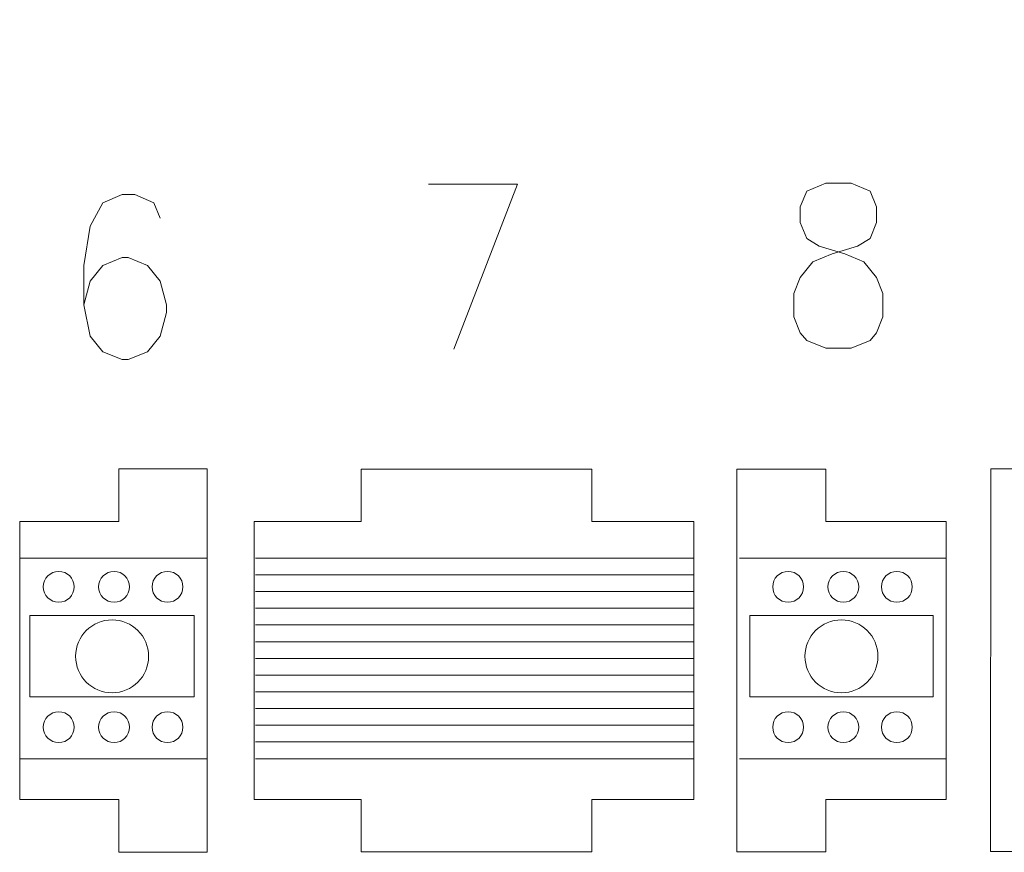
# Model space of a CAD drawing. Header units: inches. Extents: x -7 to 6.8, y -5.2 to 5.1.
# Tile 6 of 37: x -0.7 to 1.7, y -5.2 to -3.2. Entities that reach past the tile are written whole.
import ezdxf

# ---------------------------------------------------------------- set-up
doc = ezdxf.new("R2010")
doc.units = ezdxf.units.IN
doc.header["$MEASUREMENT"] = 0
doc.layers.add('Layer 1', color=7, linetype='Continuous')

msp = doc.modelspace()

# ---------------------------------------------------------------- linework, layer by layer
at = {"layer": 'Layer 1', "color": 5, "lineweight": 9}
for points in [[(-0.6733, -4.8468), (-0.267, -4.8468), (-0.267, -4.6455), (-0.6733, -4.6455), (-0.6733, -4.8468)], [(1.108, -4.8468), (1.5617, -4.8468), (1.5617, -4.6455), (1.108, -4.6455), (1.108, -4.8468)]]:
    msp.add_lwpolyline(points, close=True, dxfattribs=at)
for centre in [(-0.6021, -4.5743), (-0.4653, -4.5743), (-0.333, -4.5743), (1.2029, -4.5743), (1.3396, -4.5743), (1.472, -4.5743), (-0.6021, -4.9215), (-0.4653, -4.9215), (-0.333, -4.9215), (1.2029, -4.9215), (1.3396, -4.9215), (1.472, -4.9215)]:
    msp.add_ellipse(centre, major_axis=(0, 0.0382), ratio=1, dxfattribs=at)
at = {"layer": 'Layer 1', "color": 1, "lineweight": 9}
for centre in [(-0.4701, -4.7462), (1.3348, -4.7462)]:
    msp.add_ellipse(centre, major_axis=(0, 0.0903), ratio=1, dxfattribs=at)
at = {"layer": 'Layer 1', "lineweight": 9}
for points, knots in [([(4.3788, -1.7689), (4.3788, -1.7689), (4.4057, -1.7657), (4.4057, -1.7657), (4.4057, -1.7657), (4.4057, -1.7657), (4.4413, -1.8081), (4.4413, -1.8081), (4.4413, -1.8081), (4.4413, -1.8081), (4.473, -1.8509), (4.473, -1.8509), (4.473, -1.8509), (4.473, -1.8509), (4.5015, -1.894), (4.5015, -1.894), (4.5015, -1.894), (4.5015, -1.894), (4.5268, -1.9375), (4.5268, -1.9375), (4.5268, -1.9375), (4.5268, -1.9375), (4.5483, -1.9806), (4.5483, -1.9806), (4.5483, -1.9806), (4.5483, -1.9806), (4.5667, -2.0234), (4.5667, -2.0234), (4.5667, -2.0234), (4.5667, -2.0234), (4.5813, -2.0656), (4.5813, -2.0656), (4.5813, -2.0656), (4.5813, -2.0656), (4.5776, -2.0777), (4.5776, -2.0777), (4.5776, -2.0777), (4.5776, -2.0777), (4.5856, -2.1153), (4.5856, -2.1153), (4.5856, -2.1153), (4.5856, -2.1153), (4.5925, -2.1637), (4.5925, -2.1637), (4.5925, -2.1637), (4.5925, -2.1637), (4.5926, -2.1664), (4.5926, -2.1664), (4.5926, -2.1664), (4.5926, -2.1664), (4.598, -2.1964), (4.598, -2.1964), (4.598, -2.1964), (4.598, -2.1964), (4.6017, -2.2381), (4.6017, -2.2381), (4.6017, -2.2381), (4.6017, -2.2381), (4.6016, -2.2795), (4.6016, -2.2795), (4.6016, -2.2795), (4.6016, -2.2795), (4.6004, -2.3028), (4.6004, -2.3028), (4.6004, -2.3028), (4.6004, -2.3028), (4.9876, -3.2423), (4.9876, -3.2423), (4.9876, -3.2423), (4.9876, -3.2423), (4.9838, -3.2747), (4.9838, -3.2747), (4.9838, -3.2747), (4.9838, -3.2747), (4.9427, -3.2923), (4.9427, -3.2923), (4.9427, -3.2923), (4.9427, -3.2923), (4.9331, -3.3743), (4.9331, -3.3743), (4.9331, -3.3743), (4.9331, -3.3743), (4.9635, -3.4479), (4.9635, -3.4479), (4.9635, -3.4479), (4.9635, -3.4479), (4.9598, -3.4802), (4.9598, -3.4802), (4.9598, -3.4802), (4.9598, -3.4802), (4.8308, -3.5356), (4.8308, -3.5356), (4.8308, -3.5356), (4.8308, -3.5356), (4.8304, -3.5384), (4.8304, -3.5384), (4.8304, -3.5384), (4.8304, -3.5384), (4.8001, -3.5513), (4.8001, -3.5513), (4.8001, -3.5513), (4.8001, -3.5513), (4.4464, -3.2847), (4.4464, -3.2847), (4.4464, -3.2847), (4.4464, -3.2847), (4.396, -3.2847), (4.396, -3.2847), (4.396, -3.2847), (4.396, -3.2847), (4.413, -3.2976), (4.413, -3.2976), (4.413, -3.2976), (4.413, -3.2976), (4.4666, -3.3063), (4.4666, -3.3063), (4.4666, -3.3063), (4.4666, -3.3063), (4.5742, -3.3875), (4.5742, -3.3875), (4.5742, -3.3875), (4.5742, -3.3875), (4.5704, -3.4198), (4.5704, -3.4198), (4.5704, -3.4198), (4.5704, -3.4198), (4.5665, -3.4529), (4.5665, -3.4529), (4.5665, -3.4529), (4.5665, -3.4529), (4.5386, -3.4647), (4.5386, -3.4647), (4.5386, -3.4647), (4.5386, -3.4647), (4.522, -3.6069), (4.522, -3.6069), (4.522, -3.6069), (4.522, -3.6069), (4.5485, -3.6272), (4.5485, -3.6272), (4.5485, -3.6272), (4.5485, -3.6272), (4.5447, -3.6595), (4.5447, -3.6595), (4.5447, -3.6595), (4.5447, -3.6595), (4.5143, -3.6724), (4.5143, -3.6724), (4.5143, -3.6724), (4.5143, -3.6724), (4.5121, -3.6713), (4.5121, -3.6713), (4.5121, -3.6713), (4.5121, -3.6713), (4.3914, -3.7228), (4.3914, -3.7228), (4.3914, -3.7228), (4.3914, -3.7228), (3.2095, -3.3607), (3.2095, -3.3607), (3.2095, -3.3607), (3.2095, -3.3607), (3.1578, -3.3615), (3.1578, -3.3615), (3.1578, -3.3615), (3.1578, -3.3615), (3.1033, -3.3598), (3.1033, -3.3598), (3.1033, -3.3598), (3.1033, -3.3598), (3.0479, -3.3592), (3.0479, -3.3592), (3.0479, -3.3592), (3.0479, -3.3592), (3.0623, -3.37), (3.0623, -3.37), (3.0623, -3.37), (3.0623, -3.37), (3.0383, -3.4022), (3.0383, -3.4022), (3.0383, -3.4022), (3.0383, -3.4022), (3.024, -3.3911), (3.024, -3.3911), (3.024, -3.3911), (3.024, -3.3911), (2.9963, -3.4277), (2.9963, -3.4277), (2.9963, -3.4277), (2.9963, -3.4277), (2.9617, -3.4432), (2.9617, -3.4432), (2.9617, -3.4432), (2.9617, -3.4432), (2.9616, -3.4439), (2.9616, -3.4439), (2.9616, -3.4439), (2.9616, -3.4439), (2.9312, -3.4568), (2.9312, -3.4568), (2.9312, -3.4568), (2.9312, -3.4568), (2.9304, -3.4565), (2.9304, -3.4565), (2.9304, -3.4565), (2.9304, -3.4565), (2.8961, -3.4706), (2.8961, -3.4706), (2.8961, -3.4706), (2.8961, -3.4706), (2.8774, -3.457), (2.8774, -3.457), (2.8774, -3.457), (2.8774, -3.457), (2.7771, -3.4256), (2.7771, -3.4256), (2.7771, -3.4256), (2.7771, -3.4256), (2.7608, -3.4329), (2.7608, -3.4329), (2.7608, -3.4329), (2.7608, -3.4329), (2.7386, -3.4421), (2.7386, -3.4421), (2.7386, -3.4421), (2.7386, -3.4421), (2.6853, -3.4311), (2.6853, -3.4311), (2.6853, -3.4311), (2.6853, -3.4311), (2.6716, -3.421), (2.6716, -3.421), (2.6716, -3.421), (2.6716, -3.421), (2.6634, -3.4317), (2.6634, -3.4317), (2.6634, -3.4317), (2.6634, -3.4317), (2.5759, -3.366), (2.5759, -3.366), (2.5759, -3.366), (2.5759, -3.366), (2.2775, -3.1419), (2.2775, -3.1419), (2.2775, -3.1419), (2.2775, -3.1419), (2.212, -3.1144), (2.212, -3.1144), (2.212, -3.1144), (2.212, -3.1144), (2.1461, -3.084), (2.1461, -3.084), (2.1461, -3.084), (2.1461, -3.084), (2.0826, -3.0532), (2.0826, -3.0532), (2.0826, -3.0532), (2.0826, -3.0532), (2.0596, -3.0559), (2.0596, -3.0559), (2.0596, -3.0559), (2.0596, -3.0559), (2.0424, -3.043), (2.0424, -3.043), (2.0424, -3.043), (2.0424, -3.043), (2.0154, -3.0229), (2.0154, -3.0229), (2.0154, -3.0229), (2.0154, -3.0229), (2.0085, -3.0258), (2.0085, -3.0258), (2.0085, -3.0258), (2.0085, -3.0258), (1.9283, -3.0382), (1.9283, -3.0382), (1.9283, -3.0382), (1.9283, -3.0382), (1.7748, -2.9227), (1.7748, -2.9227), (1.7748, -2.9227), (1.7748, -2.9227), (1.7057, -2.7929), (1.7057, -2.7929), (1.7057, -2.7929), (1.7057, -2.7929), (1.7087, -2.7671), (1.7087, -2.7671), (1.7087, -2.7671), (1.7087, -2.7671), (1.7029, -2.7683), (1.7029, -2.7683), (1.7029, -2.7683), (1.7029, -2.7683), (1.6572, -2.7201), (1.6572, -2.7201), (1.6572, -2.7201), (1.6572, -2.7201), (1.6199, -2.6721), (1.6199, -2.6721), (1.6199, -2.6721), (1.6199, -2.6721), (1.5866, -2.6237), (1.5866, -2.6237), (1.5866, -2.6237), (1.5866, -2.6237), (1.5571, -2.575), (1.5571, -2.575), (1.5571, -2.575), (1.5571, -2.575), (1.5323, -2.5268), (1.5323, -2.5268), (1.5323, -2.5268), (1.5323, -2.5268), (1.5115, -2.4784), (1.5115, -2.4784), (1.5115, -2.4784), (1.5115, -2.4784), (1.4973, -2.433), (1.4973, -2.433), (1.4973, -2.433), (1.4973, -2.433), (1.487, -2.3873), (1.487, -2.3873), (1.487, -2.3873), (1.487, -2.3873), (1.4806, -2.3421), (1.4806, -2.3421), (1.4806, -2.3421), (1.4806, -2.3421), (1.4772, -2.298), (1.4772, -2.298), (1.4772, -2.298), (1.4772, -2.298), (1.478, -2.268), (1.478, -2.268), (1.478, -2.268), (1.478, -2.268), (1.4754, -2.2666), (1.4754, -2.2666), (1.4754, -2.2666), (1.4754, -2.2666), (1.3502, -2.1427), (1.3502, -2.1427), (1.3502, -2.1427), (1.3502, -2.1427), (1.3585, -2.1116), (1.3585, -2.1116), (1.3585, -2.1116), (1.3585, -2.1116), (1.3626, -2.0965), (1.3626, -2.0965), (1.3626, -2.0965), (1.3626, -2.0965), (1.3651, -2.075), (1.3651, -2.075), (1.3651, -2.075), (1.3651, -2.075), (1.3747, -2.0402), (1.3747, -2.0402), (1.3747, -2.0402), (1.3747, -2.0402), (1.3865, -2.0057), (1.3865, -2.0057), (1.3865, -2.0057), (1.3865, -2.0057), (1.3954, -1.9833), (1.3954, -1.9833), (1.3954, -1.9833), (1.3954, -1.9833), (1.4076, -1.9589), (1.4076, -1.9589), (1.4076, -1.9589), (1.4076, -1.9589), (1.4119, -1.9217), (1.4119, -1.9217), (1.4119, -1.9217), (1.4119, -1.9217), (1.3854, -1.9018), (1.3854, -1.9018), (1.3854, -1.9018), (1.3854, -1.9018), (1.3873, -1.8717), (1.3873, -1.8717), (1.3873, -1.8717), (1.3873, -1.8717), (1.3874, -1.838), (1.3874, -1.838), (1.3874, -1.838), (1.3874, -1.838), (1.4016, -1.7897), (1.4016, -1.7897), (1.4016, -1.7897), (1.4016, -1.7897), (1.4205, -1.742), (1.4205, -1.742), (1.4205, -1.742), (1.4205, -1.742), (1.4432, -1.6947), (1.4432, -1.6947), (1.4432, -1.6947), (1.4432, -1.6947), (1.4706, -1.6472), (1.4706, -1.6472), (1.4706, -1.6472), (1.4706, -1.6472), (1.5017, -1.6016), (1.5017, -1.6016), (1.5017, -1.6016), (1.5017, -1.6016), (1.5374, -1.5559), (1.5374, -1.5559), (1.5374, -1.5559), (1.5374, -1.5559), (1.5769, -1.5121), (1.5769, -1.5121), (1.5769, -1.5121), (1.5769, -1.5121), (1.5831, -1.514), (1.5831, -1.514), (1.5831, -1.514), (1.5831, -1.514), (1.6248, -1.4768), (1.6248, -1.4768), (1.6248, -1.4768), (1.6248, -1.4768), (1.6705, -1.44), (1.6705, -1.44), (1.6705, -1.44), (1.6705, -1.44), (1.72, -1.4044), (1.72, -1.4044), (1.72, -1.4044), (1.72, -1.4044), (1.7723, -1.3707), (1.7723, -1.3707), (1.7723, -1.3707), (1.7723, -1.3707), (1.8284, -1.3383), (1.8284, -1.3383), (1.8284, -1.3383), (1.8284, -1.3383), (1.8875, -1.3069), (1.8875, -1.3069), (1.8875, -1.3069), (1.8875, -1.3069), (1.9488, -1.2766), (1.9488, -1.2766), (1.9488, -1.2766), (1.9488, -1.2766), (1.9488, -1.2747), (1.9488, -1.2747), (1.9488, -1.2747), (1.9488, -1.2747), (2.0118, -1.2501), (2.0118, -1.2501), (2.0118, -1.2501), (2.0118, -1.2501), (2.0769, -1.2272), (2.0769, -1.2272), (2.0769, -1.2272), (2.0769, -1.2272), (2.1441, -1.2062), (2.1441, -1.2062), (2.1441, -1.2062), (2.1441, -1.2062), (2.2135, -1.187), (2.2135, -1.187), (2.2135, -1.187), (2.2135, -1.187), (2.2849, -1.1696), (2.2849, -1.1696), (2.2849, -1.1696), (2.2849, -1.1696), (2.3579, -1.1532), (2.3579, -1.1532), (2.3579, -1.1532), (2.3579, -1.1532), (2.4336, -1.1394), (2.4336, -1.1394), (2.4336, -1.1394), (2.4336, -1.1394), (2.435, -1.141), (2.435, -1.141), (2.435, -1.141), (2.435, -1.141), (2.4351, -1.1334), (2.4351, -1.1334), (2.4351, -1.1334), (2.4351, -1.1334), (2.519, -1.1237), (2.519, -1.1237), (2.519, -1.1237), (2.519, -1.1237), (2.6048, -1.1173), (2.6048, -1.1173), (2.6048, -1.1173), (2.6048, -1.1173), (2.6912, -1.1118), (2.6912, -1.1118), (2.6912, -1.1118), (2.6912, -1.1118), (2.7797, -1.1097), (2.7797, -1.1097), (2.7797, -1.1097), (2.7797, -1.1097), (2.8678, -1.1098), (2.8678, -1.1098), (2.8678, -1.1098), (2.8678, -1.1098), (2.9574, -1.1117), (2.9574, -1.1117), (2.9574, -1.1117), (2.9574, -1.1117), (3.0474, -1.116), (3.0474, -1.116), (3.0474, -1.116), (3.0474, -1.116), (3.1893, -1.1965), (3.1893, -1.1965), (3.1893, -1.1965), (3.1893, -1.1965), (3.1881, -1.2136), (3.1881, -1.2136), (3.1881, -1.2136), (3.1881, -1.2136), (3.1881, -1.2136), (3.1881, -1.2136), (3.1881, -1.2136), (3.1881, -1.2136), (3.2502, -1.2232), (3.2502, -1.2232), (3.2502, -1.2232), (3.2502, -1.2232), (3.313, -1.2337), (3.313, -1.2337), (3.313, -1.2337), (3.313, -1.2337), (3.3945, -1.2503), (3.3945, -1.2503), (3.3945, -1.2503), (3.4211, -1.2555), (3.4473, -1.2615), (3.4737, -1.2673), (3.4737, -1.2673), (3.4737, -1.2673), (3.5329, -1.282), (3.5329, -1.282), (3.5329, -1.282), (3.5329, -1.282), (3.5919, -1.2975), (3.5919, -1.2975), (3.5919, -1.2975), (3.5919, -1.2975), (3.5924, -1.2999), (3.5924, -1.2999), (3.5924, -1.2999), (3.5924, -1.2999), (3.6668, -1.3242), (3.6668, -1.3242), (3.6668, -1.3242), (3.6668, -1.3242), (3.7395, -1.3499), (3.7395, -1.3499), (3.7395, -1.3499), (3.7395, -1.3499), (3.8097, -1.3769), (3.8097, -1.3769), (3.8097, -1.3769), (3.8097, -1.3769), (3.8789, -1.406), (3.8789, -1.406), (3.8789, -1.406), (3.8789, -1.406), (3.9449, -1.4356), (3.9449, -1.4356), (3.9449, -1.4356), (3.9449, -1.4356), (4.0108, -1.4679), (4.0108, -1.4679), (4.0108, -1.4679), (4.0108, -1.4679), (4.0321, -1.4637), (4.0321, -1.4637), (4.0321, -1.4637), (4.0321, -1.4637), (4.0479, -1.4761), (4.0479, -1.4761), (4.0479, -1.4761), (4.0479, -1.4761), (4.0486, -1.4758), (4.0486, -1.4758), (4.0486, -1.4758), (4.0486, -1.4758), (4.0718, -1.4932), (4.0718, -1.4932), (4.0718, -1.4932), (4.0718, -1.4932), (4.0814, -1.489), (4.0814, -1.489), (4.0814, -1.489), (4.0814, -1.489), (4.1679, -1.4765), (4.1679, -1.4765), (4.1679, -1.4765), (4.1679, -1.4765), (4.3179, -1.5892), (4.3179, -1.5892), (4.3179, -1.5892), (4.3179, -1.5892), (4.385, -1.7157), (4.385, -1.7157), (4.385, -1.7157), (4.385, -1.7157), (4.3788, -1.7689), (4.3788, -1.7689)], [0, 0, 0, 0, 0.006452, 0.006452, 0.006452, 0.006452, 0.012903, 0.012903, 0.012903, 0.012903, 0.019355, 0.019355, 0.019355, 0.019355, 0.025806, 0.025806, 0.025806, 0.025806, 0.032258, 0.032258, 0.032258, 0.032258, 0.03871, 0.03871, 0.03871, 0.03871, 0.045161, 0.045161, 0.045161, 0.045161, 0.051613, 0.051613, 0.051613, 0.051613, 0.058065, 0.058065, 0.058065, 0.058065, 0.064516, 0.064516, 0.064516, 0.064516, 0.070968, 0.070968, 0.070968, 0.070968, 0.077419, 0.077419, 0.077419, 0.077419, 0.083871, 0.083871, 0.083871, 0.083871, 0.090323, 0.090323, 0.090323, 0.090323, 0.096774, 0.096774, 0.096774, 0.096774, 0.103226, 0.103226, 0.103226, 0.103226, 0.109677, 0.109677, 0.109677, 0.109677, 0.116129, 0.116129, 0.116129, 0.116129, 0.122581, 0.122581, 0.122581, 0.122581, 0.129032, 0.129032, 0.129032, 0.129032, 0.135484, 0.135484, 0.135484, 0.135484, 0.141935, 0.141935, 0.141935, 0.141935, 0.148387, 0.148387, 0.148387, 0.148387, 0.154839, 0.154839, 0.154839, 0.154839, 0.16129, 0.16129, 0.16129, 0.16129, 0.167742, 0.167742, 0.167742, 0.167742, 0.174194, 0.174194, 0.174194, 0.174194, 0.180645, 0.180645, 0.180645, 0.180645, 0.187097, 0.187097, 0.187097, 0.187097, 0.193548, 0.193548, 0.193548, 0.193548, 0.2, 0.2, 0.2, 0.2, 0.206452, 0.206452, 0.206452, 0.206452, 0.212903, 0.212903, 0.212903, 0.212903, 0.219355, 0.219355, 0.219355, 0.219355, 0.225806, 0.225806, 0.225806, 0.225806, 0.232258, 0.232258, 0.232258, 0.232258, 0.23871, 0.23871, 0.23871, 0.23871, 0.245161, 0.245161, 0.245161, 0.245161, 0.251613, 0.251613, 0.251613, 0.251613, 0.258065, 0.258065, 0.258065, 0.258065, 0.264516, 0.264516, 0.264516, 0.264516, 0.270968, 0.270968, 0.270968, 0.270968, 0.277419, 0.277419, 0.277419, 0.277419, 0.283871, 0.283871, 0.283871, 0.283871, 0.290323, 0.290323, 0.290323, 0.290323, 0.296774, 0.296774, 0.296774, 0.296774, 0.303226, 0.303226, 0.303226, 0.303226, 0.309677, 0.309677, 0.309677, 0.309677, 0.316129, 0.316129, 0.316129, 0.316129, 0.322581, 0.322581, 0.322581, 0.322581, 0.329032, 0.329032, 0.329032, 0.329032, 0.335484, 0.335484, 0.335484, 0.335484, 0.341935, 0.341935, 0.341935, 0.341935, 0.348387, 0.348387, 0.348387, 0.348387, 0.354839, 0.354839, 0.354839, 0.354839, 0.36129, 0.36129, 0.36129, 0.36129, 0.367742, 0.367742, 0.367742, 0.367742, 0.374194, 0.374194, 0.374194, 0.374194, 0.380645, 0.380645, 0.380645, 0.380645, 0.387097, 0.387097, 0.387097, 0.387097, 0.393548, 0.393548, 0.393548, 0.393548, 0.4, 0.4, 0.4, 0.4, 0.406452, 0.406452, 0.406452, 0.406452, 0.412903, 0.412903, 0.412903, 0.412903, 0.419355, 0.419355, 0.419355, 0.419355, 0.425806, 0.425806, 0.425806, 0.425806, 0.432258, 0.432258, 0.432258, 0.432258, 0.43871, 0.43871, 0.43871, 0.43871, 0.445161, 0.445161, 0.445161, 0.445161, 0.451613, 0.451613, 0.451613, 0.451613, 0.458065, 0.458065, 0.458065, 0.458065, 0.464516, 0.464516, 0.464516, 0.464516, 0.470968, 0.470968, 0.470968, 0.470968, 0.477419, 0.477419, 0.477419, 0.477419, 0.483871, 0.483871, 0.483871, 0.483871, 0.490323, 0.490323, 0.490323, 0.490323, 0.496774, 0.496774, 0.496774, 0.496774, 0.503226, 0.503226, 0.503226, 0.503226, 0.509677, 0.509677, 0.509677, 0.509677, 0.516129, 0.516129, 0.516129, 0.516129, 0.522581, 0.522581, 0.522581, 0.522581, 0.529032, 0.529032, 0.529032, 0.529032, 0.535484, 0.535484, 0.535484, 0.535484, 0.541935, 0.541935, 0.541935, 0.541935, 0.548387, 0.548387, 0.548387, 0.548387, 0.554839, 0.554839, 0.554839, 0.554839, 0.56129, 0.56129, 0.56129, 0.56129, 0.567742, 0.567742, 0.567742, 0.567742, 0.574194, 0.574194, 0.574194, 0.574194, 0.580645, 0.580645, 0.580645, 0.580645, 0.587097, 0.587097, 0.587097, 0.587097, 0.593548, 0.593548, 0.593548, 0.593548, 0.6, 0.6, 0.6, 0.6, 0.606452, 0.606452, 0.606452, 0.606452, 0.612903, 0.612903, 0.612903, 0.612903, 0.619355, 0.619355, 0.619355, 0.619355, 0.625806, 0.625806, 0.625806, 0.625806, 0.632258, 0.632258, 0.632258, 0.632258, 0.63871, 0.63871, 0.63871, 0.63871, 0.645161, 0.645161, 0.645161, 0.645161, 0.651613, 0.651613, 0.651613, 0.651613, 0.658065, 0.658065, 0.658065, 0.658065, 0.664516, 0.664516, 0.664516, 0.664516, 0.670968, 0.670968, 0.670968, 0.670968, 0.677419, 0.677419, 0.677419, 0.677419, 0.683871, 0.683871, 0.683871, 0.683871, 0.690323, 0.690323, 0.690323, 0.690323, 0.696774, 0.696774, 0.696774, 0.696774, 0.703226, 0.703226, 0.703226, 0.703226, 0.709677, 0.709677, 0.709677, 0.709677, 0.716129, 0.716129, 0.716129, 0.716129, 0.722581, 0.722581, 0.722581, 0.722581, 0.729032, 0.729032, 0.729032, 0.729032, 0.735484, 0.735484, 0.735484, 0.735484, 0.741935, 0.741935, 0.741935, 0.741935, 0.748387, 0.748387, 0.748387, 0.748387, 0.754839, 0.754839, 0.754839, 0.754839, 0.76129, 0.76129, 0.76129, 0.76129, 0.767742, 0.767742, 0.767742, 0.767742, 0.774194, 0.774194, 0.774194, 0.774194, 0.780645, 0.780645, 0.780645, 0.780645, 0.787097, 0.787097, 0.787097, 0.787097, 0.793548, 0.793548, 0.793548, 0.793548, 0.8, 0.8, 0.8, 0.8, 0.806452, 0.806452, 0.806452, 0.806452, 0.812903, 0.812903, 0.812903, 0.812903, 0.819355, 0.819355, 0.819355, 0.819355, 0.825806, 0.825806, 0.825806, 0.825806, 0.832258, 0.832258, 0.832258, 0.832258, 0.83871, 0.83871, 0.83871, 0.83871, 0.845161, 0.845161, 0.845161, 0.845161, 0.851613, 0.851613, 0.851613, 0.851613, 0.858065, 0.858065, 0.858065, 0.858065, 0.864516, 0.864516, 0.864516, 0.864516, 0.870968, 0.870968, 0.870968, 0.870968, 0.877419, 0.877419, 0.877419, 0.877419, 0.883871, 0.883871, 0.883871, 0.883871, 0.890323, 0.890323, 0.890323, 0.890323, 0.896774, 0.896774, 0.896774, 0.896774, 0.903226, 0.903226, 0.903226, 0.903226, 0.909677, 0.909677, 0.909677, 0.909677, 0.916129, 0.916129, 0.916129, 0.916129, 0.922581, 0.922581, 0.922581, 0.922581, 0.929032, 0.929032, 0.929032, 0.929032, 0.935484, 0.935484, 0.935484, 0.935484, 0.941935, 0.941935, 0.941935, 0.941935, 0.948387, 0.948387, 0.948387, 0.948387, 0.954839, 0.954839, 0.954839, 0.954839, 0.96129, 0.96129, 0.96129, 0.96129, 0.967742, 0.967742, 0.967742, 0.967742, 0.974194, 0.974194, 0.974194, 0.974194, 0.980645, 0.980645, 0.980645, 0.980645, 0.987097, 0.987097, 0.987097, 0.987097, 1, 1, 1, 1]), ([(-0.2345, -4.581), (-0.2345, -4.581), (-0.2345, -4.2818), (-0.2345, -4.2818), (-0.2345, -4.2818), (-0.2345, -4.2818), (-0.4535, -4.2818), (-0.4535, -4.2818), (-0.4535, -4.2818), (-0.4535, -4.2818), (-0.4535, -4.4128), (-0.4535, -4.4128), (-0.4535, -4.4128), (-0.4535, -4.4128), (-0.6988, -4.4128), (-0.6988, -4.4128), (-0.6988, -4.4128), (-0.6988, -4.4128), (-0.6988, -4.581), (-0.6988, -4.581)], [0, 0, 0, 0, 0.166667, 0.166667, 0.166667, 0.166667, 0.333333, 0.333333, 0.333333, 0.333333, 0.5, 0.5, 0.5, 0.5, 0.666667, 0.666667, 0.666667, 0.666667, 1, 1, 1, 1]), ([(0.9699, -4.581), (0.9699, -4.581), (0.9699, -4.4128), (0.9699, -4.4128), (0.9699, -4.4128), (0.9699, -4.4128), (0.7169, -4.4128), (0.7169, -4.4128), (0.7169, -4.4128), (0.7169, -4.4128), (0.7169, -4.2828), (0.7169, -4.2828), (0.7169, -4.2828), (0.7169, -4.2828), (0.1462, -4.2828), (0.1462, -4.2828), (0.1462, -4.2828), (0.1462, -4.2828), (0.1462, -4.4128), (0.1462, -4.4128), (0.1462, -4.4128), (0.1462, -4.4128), (-0.1187, -4.4128), (-0.1187, -4.4128), (-0.1187, -4.4128), (-0.1187, -4.4128), (-0.1187, -4.581), (-0.1187, -4.581)], [0, 0, 0, 0, 0.125, 0.125, 0.125, 0.125, 0.25, 0.25, 0.25, 0.25, 0.375, 0.375, 0.375, 0.375, 0.5, 0.5, 0.5, 0.5, 0.625, 0.625, 0.625, 0.625, 0.75, 0.75, 0.75, 0.75, 1, 1, 1, 1]), ([(1.594, -4.581), (1.594, -4.581), (1.594, -4.4128), (1.594, -4.4128), (1.594, -4.4128), (1.594, -4.4128), (1.2961, -4.4128), (1.2961, -4.4128), (1.2961, -4.4128), (1.2961, -4.4128), (1.2961, -4.2828), (1.2961, -4.2828), (1.2961, -4.2828), (1.2961, -4.2828), (1.0756, -4.2828), (1.0756, -4.2828), (1.0756, -4.2828), (1.0756, -4.2828), (1.0756, -4.581), (1.0756, -4.581)], [0, 0, 0, 0, 0.166667, 0.166667, 0.166667, 0.166667, 0.333333, 0.333333, 0.333333, 0.333333, 0.5, 0.5, 0.5, 0.5, 0.666667, 0.666667, 0.666667, 0.666667, 1, 1, 1, 1]), ([(3.1413, -4.412), (3.1413, -4.412), (2.0052, -4.412), (2.0052, -4.412), (2.0052, -4.412), (2.0052, -4.412), (2.0062, -4.2819), (2.0062, -4.2819), (2.0062, -4.2819), (2.0062, -4.2819), (1.7047, -4.2819), (1.7047, -4.2819), (1.7047, -4.2819), (1.7047, -4.2819), (1.7043, -4.573), (1.7043, -4.573)], [0, 0, 0, 0, 0.2, 0.2, 0.2, 0.2, 0.4, 0.4, 0.4, 0.4, 0.6, 0.6, 0.6, 0.6, 1, 1, 1, 1]), ([(-0.6988, -4.9306), (-0.6988, -4.9306), (-0.6988, -5.1003), (-0.6988, -5.1003), (-0.6988, -5.1003), (-0.6988, -5.1003), (-0.4535, -5.1003), (-0.4535, -5.1003), (-0.4535, -5.1003), (-0.4535, -5.1003), (-0.4535, -5.2313), (-0.4535, -5.2313), (-0.4535, -5.2313), (-0.4535, -5.2313), (-0.2345, -5.2313), (-0.2345, -5.2313), (-0.2345, -5.2313), (-0.2345, -5.2313), (-0.2345, -4.9306), (-0.2345, -4.9306)], [0, 0, 0, 0, 0.166667, 0.166667, 0.166667, 0.166667, 0.333333, 0.333333, 0.333333, 0.333333, 0.5, 0.5, 0.5, 0.5, 0.666667, 0.666667, 0.666667, 0.666667, 1, 1, 1, 1]), ([(-0.1187, -4.9306), (-0.1187, -4.9306), (-0.1187, -5.1003), (-0.1187, -5.1003), (-0.1187, -5.1003), (-0.1187, -5.1003), (0.1462, -5.1003), (0.1462, -5.1003), (0.1462, -5.1003), (0.1462, -5.1003), (0.1462, -5.2303), (0.1462, -5.2303), (0.1462, -5.2303), (0.1462, -5.2303), (0.7169, -5.2303), (0.7169, -5.2303), (0.7169, -5.2303), (0.7169, -5.2303), (0.7169, -5.1003), (0.7169, -5.1003), (0.7169, -5.1003), (0.7169, -5.1003), (0.9699, -5.1003), (0.9699, -5.1003), (0.9699, -5.1003), (0.9699, -5.1003), (0.9699, -4.9306), (0.9699, -4.9306)], [0, 0, 0, 0, 0.125, 0.125, 0.125, 0.125, 0.25, 0.25, 0.25, 0.25, 0.375, 0.375, 0.375, 0.375, 0.5, 0.5, 0.5, 0.5, 0.625, 0.625, 0.625, 0.625, 0.75, 0.75, 0.75, 0.75, 1, 1, 1, 1]), ([(1.0756, -4.9306), (1.0756, -4.9306), (1.0756, -5.2303), (1.0756, -5.2303), (1.0756, -5.2303), (1.0756, -5.2303), (1.2961, -5.2303), (1.2961, -5.2303), (1.2961, -5.2303), (1.2961, -5.2303), (1.2961, -5.1003), (1.2961, -5.1003), (1.2961, -5.1003), (1.2961, -5.1003), (1.594, -5.1003), (1.594, -5.1003), (1.594, -5.1003), (1.594, -5.1003), (1.594, -4.9306), (1.594, -4.9306)], [0, 0, 0, 0, 0.166667, 0.166667, 0.166667, 0.166667, 0.333333, 0.333333, 0.333333, 0.333333, 0.5, 0.5, 0.5, 0.5, 0.666667, 0.666667, 0.666667, 0.666667, 1, 1, 1, 1]), ([(1.7038, -4.9225), (1.7038, -4.9225), (1.7034, -5.2295), (1.7034, -5.2295), (1.7034, -5.2295), (1.7034, -5.2295), (2.0052, -5.2295), (2.0052, -5.2295), (2.0052, -5.2295), (2.0052, -5.2295), (2.0052, -5.0995), (2.0052, -5.0995), (2.0052, -5.0995), (2.0052, -5.0995), (3.1402, -5.0995), (3.1402, -5.0995)], [0, 0, 0, 0, 0.2, 0.2, 0.2, 0.2, 0.4, 0.4, 0.4, 0.4, 0.6, 0.6, 0.6, 0.6, 1, 1, 1, 1])]:
    msp.add_open_spline(points, degree=3, knots=knots, dxfattribs=at)
at = {"layer": 'Layer 1', "color": 1, "lineweight": 9}
for points, knots in [([(0.3125, -3.5776), (0.3125, -3.5776), (0.5328, -3.5776), (0.5328, -3.5776), (0.5328, -3.5776), (0.5328, -3.5776), (0.3753, -3.986), (0.3753, -3.986)], [0, 0, 0, 0, 0.333333, 0.333333, 0.333333, 0.333333, 1, 1, 1, 1]), ([(1.296, -3.5753), (1.296, -3.5753), (1.2488, -3.5952), (1.2488, -3.5952), (1.2488, -3.5952), (1.2488, -3.5952), (1.2328, -3.6337), (1.2328, -3.6337), (1.2328, -3.6337), (1.2328, -3.6337), (1.2328, -3.6728), (1.2328, -3.6728), (1.2328, -3.6728), (1.2328, -3.6728), (1.2488, -3.7119), (1.2488, -3.7119), (1.2488, -3.7119), (1.2488, -3.7119), (1.28, -3.7311), (1.28, -3.7311), (1.28, -3.7311), (1.28, -3.7311), (1.3432, -3.7504), (1.3432, -3.7504), (1.3432, -3.7504), (1.3432, -3.7504), (1.3903, -3.7702), (1.3903, -3.7702), (1.3903, -3.7702), (1.3903, -3.7702), (1.4215, -3.8087), (1.4215, -3.8087), (1.4215, -3.8087), (1.4215, -3.8087), (1.4375, -3.8478), (1.4375, -3.8478), (1.4375, -3.8478), (1.4375, -3.8478), (1.4375, -3.9061), (1.4375, -3.9061), (1.4375, -3.9061), (1.4375, -3.9061), (1.4215, -3.9452), (1.4215, -3.9452), (1.4215, -3.9452), (1.4215, -3.9452), (1.4059, -3.9645), (1.4059, -3.9645), (1.4059, -3.9645), (1.4059, -3.9645), (1.3587, -3.9837), (1.3587, -3.9837), (1.3587, -3.9837), (1.3587, -3.9837), (1.296, -3.9837), (1.296, -3.9837), (1.296, -3.9837), (1.296, -3.9837), (1.2488, -3.9645), (1.2488, -3.9645), (1.2488, -3.9645), (1.2488, -3.9645), (1.2328, -3.9452), (1.2328, -3.9452), (1.2328, -3.9452), (1.2328, -3.9452), (1.2172, -3.9061), (1.2172, -3.9061), (1.2172, -3.9061), (1.2172, -3.9061), (1.2172, -3.8478), (1.2172, -3.8478), (1.2172, -3.8478), (1.2172, -3.8478), (1.2328, -3.8087), (1.2328, -3.8087), (1.2328, -3.8087), (1.2328, -3.8087), (1.2644, -3.7702), (1.2644, -3.7702), (1.2644, -3.7702), (1.2644, -3.7702), (1.3116, -3.7504), (1.3116, -3.7504), (1.3116, -3.7504), (1.3116, -3.7504), (1.3743, -3.7311), (1.3743, -3.7311), (1.3743, -3.7311), (1.3743, -3.7311), (1.4059, -3.7119), (1.4059, -3.7119), (1.4059, -3.7119), (1.4059, -3.7119), (1.4215, -3.6728), (1.4215, -3.6728), (1.4215, -3.6728), (1.4215, -3.6728), (1.4215, -3.6337), (1.4215, -3.6337), (1.4215, -3.6337), (1.4215, -3.6337), (1.4059, -3.5952), (1.4059, -3.5952), (1.4059, -3.5952), (1.4059, -3.5952), (1.3587, -3.5753), (1.3587, -3.5753), (1.3587, -3.5753), (1.3587, -3.5753), (1.296, -3.5753), (1.296, -3.5753)], [0, 0, 0, 0, 0.034483, 0.034483, 0.034483, 0.034483, 0.068966, 0.068966, 0.068966, 0.068966, 0.103448, 0.103448, 0.103448, 0.103448, 0.137931, 0.137931, 0.137931, 0.137931, 0.172414, 0.172414, 0.172414, 0.172414, 0.206897, 0.206897, 0.206897, 0.206897, 0.241379, 0.241379, 0.241379, 0.241379, 0.275862, 0.275862, 0.275862, 0.275862, 0.310345, 0.310345, 0.310345, 0.310345, 0.344828, 0.344828, 0.344828, 0.344828, 0.37931, 0.37931, 0.37931, 0.37931, 0.413793, 0.413793, 0.413793, 0.413793, 0.448276, 0.448276, 0.448276, 0.448276, 0.482759, 0.482759, 0.482759, 0.482759, 0.517241, 0.517241, 0.517241, 0.517241, 0.551724, 0.551724, 0.551724, 0.551724, 0.586207, 0.586207, 0.586207, 0.586207, 0.62069, 0.62069, 0.62069, 0.62069, 0.655172, 0.655172, 0.655172, 0.655172, 0.689655, 0.689655, 0.689655, 0.689655, 0.724138, 0.724138, 0.724138, 0.724138, 0.758621, 0.758621, 0.758621, 0.758621, 0.793103, 0.793103, 0.793103, 0.793103, 0.827586, 0.827586, 0.827586, 0.827586, 0.862069, 0.862069, 0.862069, 0.862069, 0.896552, 0.896552, 0.896552, 0.896552, 0.931034, 0.931034, 0.931034, 0.931034, 1, 1, 1, 1]), ([(-0.3513, -3.6619), (-0.3513, -3.6619), (-0.3669, -3.6234), (-0.3669, -3.6234), (-0.3669, -3.6234), (-0.3669, -3.6234), (-0.414, -3.6035), (-0.414, -3.6035), (-0.414, -3.6035), (-0.414, -3.6035), (-0.4456, -3.6035), (-0.4456, -3.6035), (-0.4456, -3.6035), (-0.4456, -3.6035), (-0.4928, -3.6234), (-0.4928, -3.6234), (-0.4928, -3.6234), (-0.4928, -3.6234), (-0.5244, -3.6817), (-0.5244, -3.6817), (-0.5244, -3.6817), (-0.5244, -3.6817), (-0.54, -3.7786), (-0.54, -3.7786), (-0.54, -3.7786), (-0.54, -3.7786), (-0.54, -3.876), (-0.54, -3.876), (-0.54, -3.876), (-0.54, -3.876), (-0.5244, -3.9536), (-0.5244, -3.9536), (-0.5244, -3.9536), (-0.5244, -3.9536), (-0.4928, -3.9927), (-0.4928, -3.9927), (-0.4928, -3.9927), (-0.4928, -3.9927), (-0.4456, -4.0119), (-0.4456, -4.0119), (-0.4456, -4.0119), (-0.4456, -4.0119), (-0.4301, -4.0119), (-0.4301, -4.0119), (-0.4301, -4.0119), (-0.4301, -4.0119), (-0.3829, -3.9927), (-0.3829, -3.9927), (-0.3829, -3.9927), (-0.3829, -3.9927), (-0.3513, -3.9536), (-0.3513, -3.9536), (-0.3513, -3.9536), (-0.3513, -3.9536), (-0.3357, -3.8953), (-0.3357, -3.8953), (-0.3357, -3.8953), (-0.3357, -3.8953), (-0.3357, -3.876), (-0.3357, -3.876), (-0.3357, -3.876), (-0.3357, -3.876), (-0.3513, -3.8177), (-0.3513, -3.8177), (-0.3513, -3.8177), (-0.3513, -3.8177), (-0.3829, -3.7786), (-0.3829, -3.7786), (-0.3829, -3.7786), (-0.3829, -3.7786), (-0.4301, -3.7593), (-0.4301, -3.7593), (-0.4301, -3.7593), (-0.4301, -3.7593), (-0.4456, -3.7593), (-0.4456, -3.7593), (-0.4456, -3.7593), (-0.4456, -3.7593), (-0.4928, -3.7786), (-0.4928, -3.7786), (-0.4928, -3.7786), (-0.4928, -3.7786), (-0.5244, -3.8177), (-0.5244, -3.8177), (-0.5244, -3.8177), (-0.5244, -3.8177), (-0.54, -3.876), (-0.54, -3.876)], [0, 0, 0, 0, 0.043478, 0.043478, 0.043478, 0.043478, 0.086957, 0.086957, 0.086957, 0.086957, 0.130435, 0.130435, 0.130435, 0.130435, 0.173913, 0.173913, 0.173913, 0.173913, 0.217391, 0.217391, 0.217391, 0.217391, 0.26087, 0.26087, 0.26087, 0.26087, 0.304348, 0.304348, 0.304348, 0.304348, 0.347826, 0.347826, 0.347826, 0.347826, 0.391304, 0.391304, 0.391304, 0.391304, 0.434783, 0.434783, 0.434783, 0.434783, 0.478261, 0.478261, 0.478261, 0.478261, 0.521739, 0.521739, 0.521739, 0.521739, 0.565217, 0.565217, 0.565217, 0.565217, 0.608696, 0.608696, 0.608696, 0.608696, 0.652174, 0.652174, 0.652174, 0.652174, 0.695652, 0.695652, 0.695652, 0.695652, 0.73913, 0.73913, 0.73913, 0.73913, 0.782609, 0.782609, 0.782609, 0.782609, 0.826087, 0.826087, 0.826087, 0.826087, 0.869565, 0.869565, 0.869565, 0.869565, 0.913043, 0.913043, 0.913043, 0.913043, 1, 1, 1, 1])]:
    msp.add_open_spline(points, degree=3, knots=knots, dxfattribs=at)
for points in [[(-0.6988, -4.5031), (-0.6988, -4.5031), (-0.2345, -4.5031), (-0.2345, -4.5031)], [(-0.1156, -4.5031), (-0.1156, -4.5031), (0.9699, -4.5031), (0.9699, -4.5031)], [(1.0826, -4.5031), (1.0826, -4.5031), (1.594, -4.5031), (1.594, -4.5031)], [(1.7043, -4.5951), (1.7043, -4.5951), (1.7044, -4.573), (1.7044, -4.573)], [(-0.6988, -4.6032), (-0.6988, -4.6032), (-0.6988, -4.581), (-0.6988, -4.581)], [(-0.2345, -4.6032), (-0.2345, -4.6032), (-0.2345, -4.581), (-0.2345, -4.581)], [(-0.1187, -4.6032), (-0.1187, -4.6032), (-0.1187, -4.581), (-0.1187, -4.581)], [(0.9699, -4.6032), (0.9699, -4.6032), (0.9699, -4.581), (0.9699, -4.581)], [(1.0756, -4.6032), (1.0756, -4.6032), (1.0756, -4.581), (1.0756, -4.581)], [(1.594, -4.6032), (1.594, -4.6032), (1.594, -4.581), (1.594, -4.581)], [(-0.6988, -4.9306), (-0.6988, -4.9306), (-0.6988, -4.9084), (-0.6988, -4.9084)], [(-0.2345, -4.9306), (-0.2345, -4.9306), (-0.2345, -4.9084), (-0.2345, -4.9084)], [(-0.1187, -4.9306), (-0.1187, -4.9306), (-0.1187, -4.9084), (-0.1187, -4.9084)], [(0.9699, -4.9306), (0.9699, -4.9306), (0.9699, -4.9084), (0.9699, -4.9084)], [(1.0756, -4.9306), (1.0756, -4.9306), (1.0756, -4.9084), (1.0756, -4.9084)], [(1.594, -4.9306), (1.594, -4.9306), (1.594, -4.9084), (1.594, -4.9084)], [(1.7038, -4.9225), (1.7038, -4.9225), (1.7038, -4.9004), (1.7038, -4.9004)], [(-0.6988, -4.9996), (-0.6988, -4.9996), (-0.2345, -4.9996), (-0.2345, -4.9996)], [(-0.1156, -4.9996), (-0.1156, -4.9996), (0.9699, -4.9996), (0.9699, -4.9996)], [(1.0826, -4.9996), (1.0826, -4.9996), (1.594, -4.9996), (1.594, -4.9996)]]:
    msp.add_open_spline(points, degree=3, dxfattribs=at)
at = {"layer": 'Layer 1', "color": 5, "lineweight": 9}
for points in [[(-0.1156, -4.5445), (-0.1156, -4.5445), (0.9699, -4.5445), (0.9699, -4.5445)], [(-0.1156, -4.5859), (-0.1156, -4.5859), (0.9699, -4.5859), (0.9699, -4.5859)], [(-0.1156, -4.6272), (-0.1156, -4.6272), (0.9699, -4.6272), (0.9699, -4.6272)], [(-0.1156, -4.6686), (-0.1156, -4.6686), (0.9699, -4.6686), (0.9699, -4.6686)], [(-0.1156, -4.71), (-0.1156, -4.71), (0.9699, -4.71), (0.9699, -4.71)], [(-0.1156, -4.7514), (-0.1156, -4.7514), (0.9699, -4.7514), (0.9699, -4.7514)], [(-0.1156, -4.7927), (-0.1156, -4.7927), (0.9699, -4.7927), (0.9699, -4.7927)], [(-0.1156, -4.8341), (-0.1156, -4.8341), (0.9699, -4.8341), (0.9699, -4.8341)], [(-0.1156, -4.8755), (-0.1156, -4.8755), (0.9699, -4.8755), (0.9699, -4.8755)], [(-0.1156, -4.9169), (-0.1156, -4.9169), (0.9699, -4.9169), (0.9699, -4.9169)], [(-0.1156, -4.9582), (-0.1156, -4.9582), (0.9699, -4.9582), (0.9699, -4.9582)]]:
    msp.add_open_spline(points, degree=3, dxfattribs=at)
at = {"layer": 'Layer 1', "lineweight": 9}
for points in [[(-0.6988, -4.6032), (-0.6988, -4.6032), (-0.6988, -4.9084), (-0.6988, -4.9084)], [(-0.2345, -4.9084), (-0.2345, -4.9084), (-0.2345, -4.6032), (-0.2345, -4.6032)], [(-0.1187, -4.6032), (-0.1187, -4.6032), (-0.1187, -4.9084), (-0.1187, -4.9084)], [(0.9699, -4.9084), (0.9699, -4.9084), (0.9699, -4.6032), (0.9699, -4.6032)], [(1.0756, -4.6032), (1.0756, -4.6032), (1.0756, -4.9084), (1.0756, -4.9084)], [(1.594, -4.9084), (1.594, -4.9084), (1.594, -4.6032), (1.594, -4.6032)], [(1.7043, -4.5951), (1.7043, -4.5951), (1.7038, -4.9004), (1.7038, -4.9004)]]:
    msp.add_open_spline(points, degree=3, dxfattribs=at)

doc.saveas('drawing.dxf')
